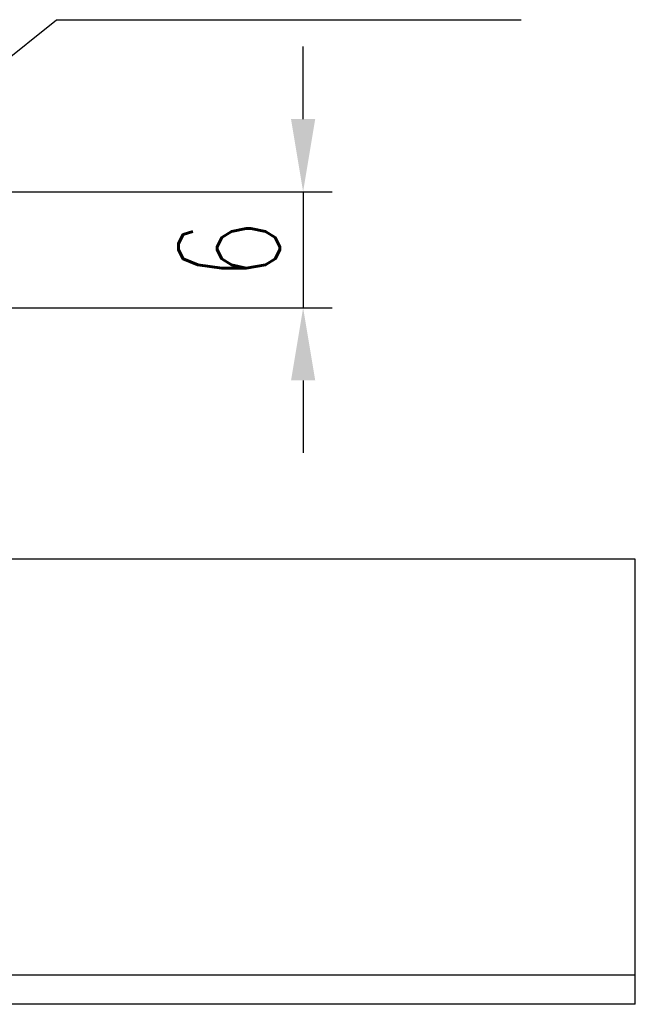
# Model space of a CAD drawing. Header units: millimetres. Extents: x 455 to 817, y 438 to 567.
# Tile 50 of 51: x 785 to 817, y 459 to 509. Entities that reach past the tile are written whole.
import ezdxf

# ---------------------------------------------------------------- set-up
doc = ezdxf.new("R2010")
doc.units = ezdxf.units.MM
doc.layers.get('DEFPOINTS').update_dxf_attribs({"linetype": 'CONTINUOUS'})
doc.layers.add('2', color=7, linetype='CONTINUOUS')
doc.layers.add('DIM', color=4, linetype='CONTINUOUS')
doc.styles.add('DIM-7', font='SIMPLEX.shx', dxfattribs={"width": 0.7, "bigfont": 'chineset.shx'})
doc.dimstyles.new('CNS', dxfattribs={"dimtxt": 3.5, "dimasz": 2.5, "dimexe": 1, "dimexo": 1.5, "dimgap": 1, "dimtad": 1, "dimdsep": 46, "dimtxsty": 'DIM-7', "dimcen": 0.09, "dimclrd": 4, "dimclre": 4, "dimclrt": 4, "dimadec": 0, "dimazin": 0, "dimtfac": 1, "dimtix": 1, "dimtmove": 2, "dimatfit": 3, "dimfxl": 1, "dimtvp": 0.971429, "dimtolj": 1, "dimarcsym": 0})

# ---------------------------------------------------------------- blocks, each defined once
blk = doc.blocks.new('*D7')
at = {"layer": 'DEFPOINTS', "color": 0, "transparency": 16777216}
for p in [(762.449, 500.523), (773.149, 494.523), (799.864, 494.523)]:
    blk.add_point(p, dxfattribs=at)
at = {"layer": 'DIM', "color": 7, "lineweight": -2, "transparency": 16777216}
for p, q in [((799.864, 504.273), (799.864, 508.023)), ((764.699, 500.523), (801.364, 500.523)), ((799.864, 500.523), (799.864, 494.523)), ((775.399, 494.523), (801.364, 494.523)), ((799.864, 490.773), (799.864, 487.023))]:
    blk.add_line(p, q, dxfattribs=at)
at = {"layer": 'DIM', "color": 7, "transparency": 16777216}
for points in [[(799.239, 504.273), (800.489, 504.273), (799.864, 500.523)], [(799.239, 490.773), (800.489, 490.773), (799.864, 494.523)]]:
    blk.add_solid(points, dxfattribs=at)
at = {"layer": 'DIM', "color": 7, "transparency": 16777216, "insert": (796.039, 497.523), "char_height": 5.25, "attachment_point": 5, "rotation": 90, "style": 'DIM-7'}
blk.add_mtext('\\A1;6', dxfattribs=at)

msp = doc.modelspace()

# ---------------------------------------------------------------- linework, layer by layer
at = {"layer": '2', "color": 0, "linetype": 'Continuous'}
for p, q in [((817.049, 481.523), (776.948, 481.523)), ((817.049, 481.116), (817.049, 481.523)), ((817.049, 479.163), (817.049, 481.116)), ((817.049, 478.671), (817.049, 479.163)), ((817.049, 476.875), (817.049, 478.671)), ((817.049, 476.383), (817.049, 476.875)), ((817.049, 474.192), (817.049, 476.383)), ((817.049, 473.883), (817.049, 474.192)), ((817.049, 473.43), (817.049, 473.883)), ((817.049, 472.935), (817.049, 473.43)), ((817.049, 469.013), (817.049, 472.935)), ((817.049, 468.518), (817.049, 469.013)), ((817.049, 465.728), (817.049, 468.518)), ((817.049, 465.233), (817.049, 465.728)), ((817.049, 460.023), (817.049, 465.233)), ((817.049, 458.523), (817.049, 460.023))]:
    msp.add_line(p, q, dxfattribs=at)
for points in [[(817.049, 460.023), (636.572, 460.023)], [(817.049, 458.523), (593.149, 458.523)]]:
    msp.add_open_spline(points, degree=1, dxfattribs=at)

# ---------------------------------------------------------------- dimensions: what is measured, and where the dimension line sits
at = {"layer": 'DIM', "color": 0}
dim = msp.add_linear_dim(base=(799.864, 494.523), p1=(762.449, 500.523), p2=(773.149, 494.523), angle=90, dimstyle='CNS', override={"dimscale": 1.5, "dimgap": 0.8, "dimtad": 1, "dimclrd": 7, "dimclre": 7, "dimclrt": 7, "dimadec": 2, "dimazin": 2, "dimtm": 1e-09, "dimtfac": 0.6, "dimtmove": 1}, dxfattribs=at)
dim.commit()
dim.dimension.update_dxf_attribs({"geometry": '*D7', "text_midpoint": (796.039, 497.523)})

# ---------------------------------------------------------------- leaders
at = {"layer": 'DIM', "color": 0, "annotation_type": 0, "has_hookline": 1, "hookline_direction": 0, "text_width": 19.075}
msp.add_leader([(768.449, 494.523), (787.113, 509.414), (790.863, 509.414)], dimstyle='CNS', override={"dimscale": 1.5, "dimgap": 0.8, "dimtad": 1, "dimclrd": 7, "dimclre": 4, "dimadec": 2, "dimazin": 2, "dimtm": 1e-09, "dimtfac": 0.6, "dimtmove": 1}, dxfattribs=at)

doc.saveas('drawing.dxf')
